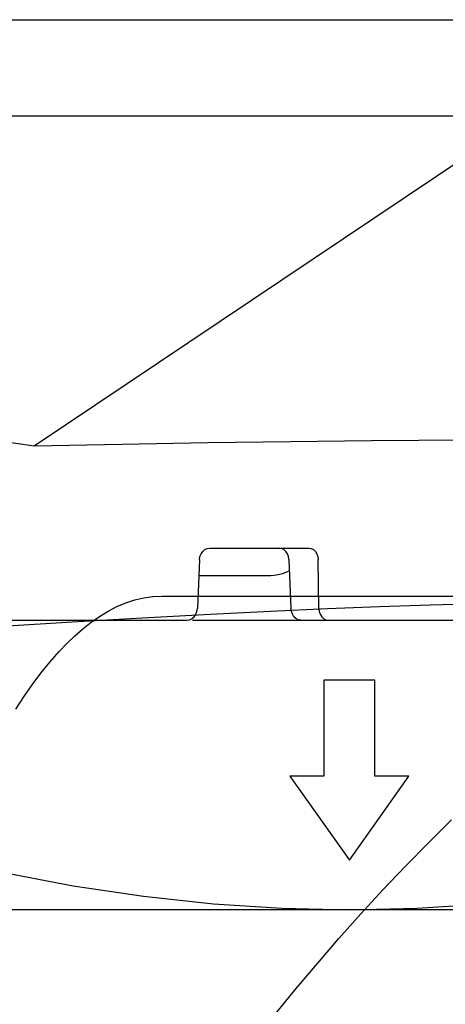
# Model space of a CAD drawing. Header units: inches. Extents: x 0 to 39.3, y 0 to 30.4.
# Tile 5 of 39: x 15.44 to 16.137, y 4.46 to 6.075. Entities that reach past the tile are written whole.
import ezdxf

# ---------------------------------------------------------------- set-up
doc = ezdxf.new("R2010")
doc.units = ezdxf.units.IN
doc.header["$LTSCALE"] = 2.160714
doc.header["$MEASUREMENT"] = 0
doc.layers.get('0').update_dxf_attribs({"linetype": 'CONTINUOUS'})
for name, color, linetype in [('BLACK', 7, 'CONTINUOUS'), ('INTFCLR_11', 7, 'CONTINUOUS'), ('INTFCLR_3', 7, 'CONTINUOUS')]:
    doc.layers.add(name, color=color, linetype=linetype)

msp = doc.modelspace()

# ---------------------------------------------------------------- linework, layer by layer
at = {"color": 7, "linetype": 'Continuous'}
for p, q in [((9.6084, 6.0746), (18.1484, 6.0746)), ((15.4164, 5.9172), (18.1104, 5.9172)), ((16.271, 5.9172), (15.4639, 5.3755)), ((15.4639, 5.3755), (15.3108, 5.3981)), ((16.1714, 5.3853), (16.0164, 5.3842)), ((15.7515, 5.2085), (15.9138, 5.2085)), ((15.7347, 5.1895), (15.7312, 5.1094)), ((15.8811, 5.1895), (15.8846, 5.1094)), ((15.9303, 5.1094), (15.9293, 5.1895)), ((15.7336, 5.1637), (15.8515, 5.1637)), ((11.1722, 5.0904), (15.7143, 5.0904)), ((15.7235, 5.0904), (16.1557, 5.0904)), ((16.8508, 4.6155), (11.7061, 4.6155))]:
    msp.add_line(p, q, dxfattribs=at)
for points in [[(16.0164, 5.3842), (15.8845, 5.3828), (15.7483, 5.3808), (15.6079, 5.3784), (15.4639, 5.3755)], [(15.7347, 5.1895), (15.7355, 5.1945), (15.7373, 5.1991), (15.74, 5.203), (15.7434, 5.206), (15.7473, 5.2079), (15.7515, 5.2085)], [(15.8811, 5.1895), (15.8804, 5.1945), (15.8787, 5.1991), (15.8761, 5.203), (15.8728, 5.206), (15.8691, 5.2079), (15.8651, 5.2085)], [(15.9138, 5.2085), (15.9178, 5.2078), (15.9215, 5.206), (15.9247, 5.2029), (15.9272, 5.199), (15.9287, 5.1944), (15.9293, 5.1895)], [(15.8515, 5.1637), (15.8573, 5.1641), (15.8638, 5.1651), (15.8706, 5.1669)], [(15.8706, 5.1669), (15.8777, 5.1693), (15.8819, 5.1711)], [(15.7143, 5.0904), (15.7185, 5.091), (15.7225, 5.0929), (15.7259, 5.0959), (15.7286, 5.0999), (15.7304, 5.1045), (15.7312, 5.1094)], [(15.9005, 5.0904), (15.8965, 5.091), (15.8928, 5.0929), (15.8895, 5.0959), (15.887, 5.0999), (15.8853, 5.1044), (15.8846, 5.1094)], [(15.9303, 5.1094), (15.9309, 5.1044), (15.9325, 5.0998), (15.9349, 5.0959), (15.9381, 5.0929), (15.9418, 5.091), (15.9457, 5.0904)], [(14.8338, 4.8542), (14.9557, 4.8086), (15.0742, 4.7681), (15.1884, 4.7332), (15.3009, 4.7029), (15.4142, 4.6766), (15.5278, 4.6548), (15.6429, 4.6375), (15.7575, 4.6251), (15.8697, 4.6178), (15.9802, 4.6155)], [(15.9802, 4.6155), (16.0908, 4.6178), (16.2031, 4.6251), (16.3177, 4.6376), (16.4329, 4.6548), (16.5465, 4.6767), (16.6598, 4.703), (16.7723, 4.7332), (16.8468, 4.7561)]]:
    msp.add_lwpolyline(points, dxfattribs=at)
at = {"layer": 'BLACK', "color": 7, "linetype": 'Continuous'}
msp.add_line((15.6728, 5.1298), (16.2044, 5.1298), dxfattribs=at)
for points in [[(15.4336, 4.9445), (15.4469, 4.9646), (15.4607, 4.9843), (15.475, 5.0033), (15.4897, 5.0215), (15.505, 5.0389), (15.5175, 5.052), (15.5304, 5.0644), (15.5436, 5.076), (15.5571, 5.0867), (15.5708, 5.0964), (15.5849, 5.1049), (15.5994, 5.1124), (15.6141, 5.1185), (15.6288, 5.1234), (15.6436, 5.1269), (15.6583, 5.129), (15.6728, 5.1298)], [(15.8591, 4.4446), (15.8932, 4.4863), (15.9278, 4.5276), (15.9631, 4.5684), (15.9989, 4.6086), (16.0353, 4.6483), (16.0722, 4.6872), (16.1098, 4.7253), (16.1478, 4.7627)]]:
    msp.add_lwpolyline(points, dxfattribs=at)
at = {"layer": 'INTFCLR_11', "color": 7, "linetype": 'Continuous'}
for p, q in [((16.133, 5.1157), (16.1912, 5.1173)), ((15.7527, 5.1003), (15.8509, 5.105)), ((15.8509, 5.105), (15.9442, 5.1091)), ((15.9442, 5.1091), (16.0296, 5.1124)), ((15.4121, 5.0806), (15.526, 5.0877)), ((15.526, 5.0877), (15.6408, 5.0943)), ((15.6408, 5.0943), (15.7527, 5.1003))]:
    msp.add_line(p, q, dxfattribs=at)
msp.add_lwpolyline([(16.0296, 5.1124), (16.1127, 5.1151), (16.133, 5.1157)], dxfattribs=at)
at = {"layer": 'INTFCLR_3', "color": 7, "linetype": 'Continuous'}
for p, q in [((16.022, 4.992), (15.9385, 4.992)), ((15.9385, 4.992), (15.9385, 4.8345)), ((16.022, 4.8345), (16.022, 4.992)), ((15.9385, 4.8345), (15.8828, 4.8345)), ((15.8828, 4.8345), (15.9802, 4.6967)), ((15.9802, 4.6967), (16.0777, 4.8345)), ((16.0777, 4.8345), (16.022, 4.8345))]:
    msp.add_line(p, q, dxfattribs=at)

doc.saveas('drawing.dxf')
